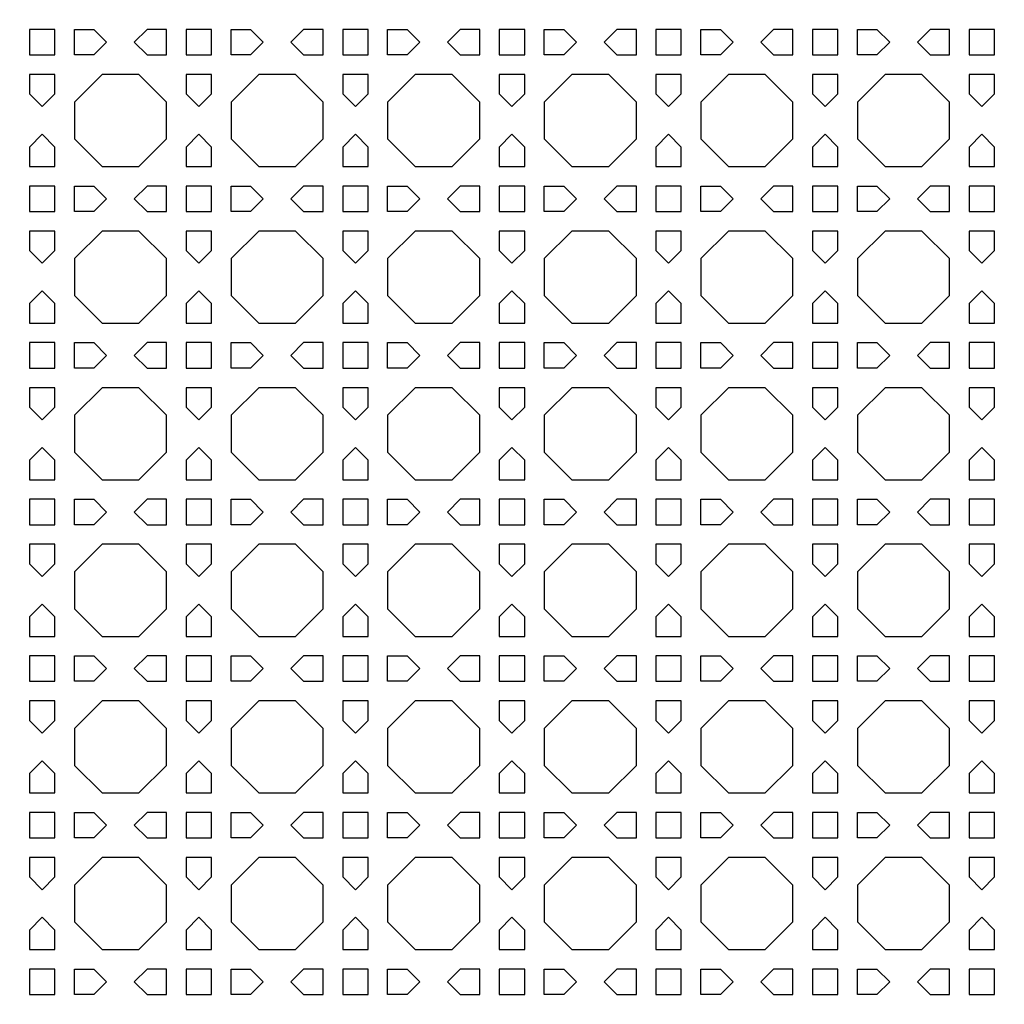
# Model space of a CAD drawing. Header units: millimetres. Extents: x 1204 to 5247, y 17 to 1217.
# Tile 41 of 53: x 4800 to 4951, y 313 to 464. Entities that reach past the tile are written whole.
import ezdxf

# ---------------------------------------------------------------- set-up
doc = ezdxf.new("R2010")
doc.units = ezdxf.units.MM
doc.header["$LTSCALE"] = 50
doc.layers.add('PATTERN', color=252, linetype='Continuous', true_color=0x696969)
doc.layers.add('PERIMETRO', color=7, linetype='Continuous', true_color=0x000000)

msp = doc.modelspace()

# ---------------------------------------------------------------- linework, layer by layer
at = {"layer": 'PATTERN'}
for points in [[(4801.08, 462.72), (4801.08, 458.81), (4804.99, 458.81), (4804.99, 462.72)], [(4807.99, 462.72), (4810.98, 462.72), (4812.93, 460.77), (4810.98, 458.81), (4807.99, 458.81)], [(4819.13, 458.81), (4822.12, 458.81), (4822.12, 462.72), (4819.13, 462.72), (4817.18, 460.77)], [(4829.03, 458.81), (4829.03, 462.72), (4825.12, 462.72), (4825.12, 458.81)], [(4832.03, 462.72), (4835.02, 462.72), (4836.98, 460.77), (4835.02, 458.81), (4832.03, 458.81)], [(4843.17, 458.81), (4846.17, 458.81), (4846.17, 462.72), (4843.17, 462.72), (4841.22, 460.77)], [(4853.07, 458.81), (4853.07, 462.72), (4849.17, 462.72), (4849.17, 458.81)], [(4856.07, 462.72), (4859.06, 462.72), (4861.02, 460.77), (4859.06, 458.81), (4856.07, 458.81)], [(4867.21, 458.81), (4870.21, 458.81), (4870.21, 462.72), (4867.21, 462.72), (4865.26, 460.77)], [(4877.11, 458.81), (4877.11, 462.72), (4873.21, 462.72), (4873.21, 458.81)], [(4880.11, 462.72), (4883.11, 462.72), (4885.06, 460.77), (4883.11, 458.81), (4880.11, 458.81)], [(4891.26, 458.81), (4894.25, 458.81), (4894.25, 462.72), (4891.26, 462.72), (4889.3, 460.77)], [(4901.15, 458.81), (4901.15, 462.72), (4897.25, 462.72), (4897.25, 458.81)], [(4904.15, 462.72), (4907.15, 462.72), (4909.1, 460.77), (4907.15, 458.81), (4904.15, 458.81)], [(4915.3, 458.81), (4918.29, 458.81), (4918.29, 462.72), (4915.3, 462.72), (4913.34, 460.77)], [(4925.2, 458.81), (4925.2, 462.72), (4921.29, 462.72), (4921.29, 458.81)], [(4928.2, 462.72), (4931.19, 462.72), (4933.14, 460.77), (4931.19, 458.81), (4928.2, 458.81)], [(4939.34, 458.81), (4942.33, 458.81), (4942.33, 462.72), (4939.34, 462.72), (4937.39, 460.77)], [(4949.24, 458.81), (4949.24, 462.72), (4945.33, 462.72), (4945.33, 458.81)], [(4804.99, 452.82), (4804.99, 455.81), (4801.08, 455.81), (4801.08, 452.82), (4803.04, 450.87)], [(4817.89, 441.68), (4822.12, 445.92), (4822.12, 451.58), (4817.89, 455.81), (4812.22, 455.81), (4807.99, 451.58), (4807.99, 445.92), (4812.22, 441.68)], [(4829.03, 452.82), (4829.03, 455.81), (4825.12, 455.81), (4825.12, 452.82), (4827.08, 450.87)], [(4841.93, 441.68), (4846.17, 445.92), (4846.17, 451.58), (4841.93, 455.81), (4836.27, 455.81), (4832.03, 451.58), (4832.03, 445.92), (4836.27, 441.68)], [(4853.07, 452.82), (4853.07, 455.81), (4849.17, 455.81), (4849.17, 452.82), (4851.12, 450.87)], [(4865.97, 441.68), (4870.21, 445.92), (4870.21, 451.58), (4865.97, 455.81), (4860.31, 455.81), (4856.07, 451.58), (4856.07, 445.92), (4860.31, 441.68)], [(4877.11, 452.82), (4877.11, 455.81), (4873.21, 455.81), (4873.21, 452.82), (4875.16, 450.87)], [(4890.01, 441.68), (4894.25, 445.92), (4894.25, 451.58), (4890.01, 455.81), (4884.35, 455.81), (4880.11, 451.58), (4880.11, 445.92), (4884.35, 441.68)], [(4901.15, 452.82), (4901.15, 455.81), (4897.25, 455.81), (4897.25, 452.82), (4899.2, 450.87)], [(4914.05, 441.68), (4918.29, 445.92), (4918.29, 451.58), (4914.05, 455.81), (4908.39, 455.81), (4904.15, 451.58), (4904.15, 445.92), (4908.39, 441.68)], [(4925.2, 452.82), (4925.2, 455.81), (4921.29, 455.81), (4921.29, 452.82), (4923.24, 450.87)], [(4938.1, 441.68), (4942.33, 445.92), (4942.33, 451.58), (4938.1, 455.81), (4932.43, 455.81), (4928.2, 451.58), (4928.2, 445.92), (4932.43, 441.68)], [(4949.24, 452.82), (4949.24, 455.81), (4945.33, 455.81), (4945.33, 452.82), (4947.28, 450.87)], [(4801.08, 444.67), (4801.08, 441.68), (4804.99, 441.68), (4804.99, 444.67), (4803.04, 446.63)], [(4825.12, 444.67), (4825.12, 441.68), (4829.03, 441.68), (4829.03, 444.67), (4827.08, 446.63)], [(4849.17, 444.67), (4849.17, 441.68), (4853.07, 441.68), (4853.07, 444.67), (4851.12, 446.63)], [(4873.21, 444.67), (4873.21, 441.68), (4877.11, 441.68), (4877.11, 444.67), (4875.16, 446.63)], [(4897.25, 444.67), (4897.25, 441.68), (4901.15, 441.68), (4901.15, 444.67), (4899.2, 446.63)], [(4921.29, 444.67), (4921.29, 441.68), (4925.2, 441.68), (4925.2, 444.67), (4923.24, 446.63)], [(4945.33, 444.67), (4945.33, 441.68), (4949.24, 441.68), (4949.24, 444.67), (4947.28, 446.63)], [(4801.08, 438.68), (4801.08, 434.77), (4804.99, 434.77), (4804.99, 438.68)], [(4807.99, 438.68), (4810.98, 438.68), (4812.93, 436.73), (4810.98, 434.77), (4807.99, 434.77)], [(4819.13, 434.77), (4822.12, 434.77), (4822.12, 438.68), (4819.13, 438.68), (4817.18, 436.73)], [(4829.03, 434.77), (4829.03, 438.68), (4825.12, 438.68), (4825.12, 434.77)], [(4832.03, 438.68), (4835.02, 438.68), (4836.98, 436.73), (4835.02, 434.77), (4832.03, 434.77)], [(4843.17, 434.77), (4846.17, 434.77), (4846.17, 438.68), (4843.17, 438.68), (4841.22, 436.73)], [(4853.07, 434.77), (4853.07, 438.68), (4849.17, 438.68), (4849.17, 434.77)], [(4856.07, 438.68), (4859.06, 438.68), (4861.02, 436.73), (4859.06, 434.77), (4856.07, 434.77)], [(4867.21, 434.77), (4870.21, 434.77), (4870.21, 438.68), (4867.21, 438.68), (4865.26, 436.73)], [(4877.11, 434.77), (4877.11, 438.68), (4873.21, 438.68), (4873.21, 434.77)], [(4880.11, 438.68), (4883.11, 438.68), (4885.06, 436.73), (4883.11, 434.77), (4880.11, 434.77)], [(4891.26, 434.77), (4894.25, 434.77), (4894.25, 438.68), (4891.26, 438.68), (4889.3, 436.73)], [(4901.15, 434.77), (4901.15, 438.68), (4897.25, 438.68), (4897.25, 434.77)], [(4904.15, 438.68), (4907.15, 438.68), (4909.1, 436.73), (4907.15, 434.77), (4904.15, 434.77)], [(4915.3, 434.77), (4918.29, 434.77), (4918.29, 438.68), (4915.3, 438.68), (4913.34, 436.73)], [(4925.2, 434.77), (4925.2, 438.68), (4921.29, 438.68), (4921.29, 434.77)], [(4928.2, 438.68), (4931.19, 438.68), (4933.14, 436.73), (4931.19, 434.77), (4928.2, 434.77)], [(4939.34, 434.77), (4942.33, 434.77), (4942.33, 438.68), (4939.34, 438.68), (4937.39, 436.73)], [(4949.24, 434.77), (4949.24, 438.68), (4945.33, 438.68), (4945.33, 434.77)], [(4804.99, 428.78), (4804.99, 431.77), (4801.08, 431.77), (4801.08, 428.78), (4803.04, 426.83)], [(4817.89, 417.64), (4822.12, 421.87), (4822.12, 427.54), (4817.89, 431.77), (4812.22, 431.77), (4807.99, 427.54), (4807.99, 421.87), (4812.22, 417.64)], [(4829.03, 428.78), (4829.03, 431.77), (4825.12, 431.77), (4825.12, 428.78), (4827.08, 426.83)], [(4841.93, 417.64), (4846.17, 421.87), (4846.17, 427.54), (4841.93, 431.77), (4836.27, 431.77), (4832.03, 427.54), (4832.03, 421.87), (4836.27, 417.64)], [(4853.07, 428.78), (4853.07, 431.77), (4849.17, 431.77), (4849.17, 428.78), (4851.12, 426.83)], [(4865.97, 417.64), (4870.21, 421.87), (4870.21, 427.54), (4865.97, 431.77), (4860.31, 431.77), (4856.07, 427.54), (4856.07, 421.87), (4860.31, 417.64)], [(4877.11, 428.78), (4877.11, 431.77), (4873.21, 431.77), (4873.21, 428.78), (4875.16, 426.83)], [(4890.01, 417.64), (4894.25, 421.87), (4894.25, 427.54), (4890.01, 431.77), (4884.35, 431.77), (4880.11, 427.54), (4880.11, 421.87), (4884.35, 417.64)], [(4901.15, 428.78), (4901.15, 431.77), (4897.25, 431.77), (4897.25, 428.78), (4899.2, 426.83)], [(4914.05, 417.64), (4918.29, 421.87), (4918.29, 427.54), (4914.05, 431.77), (4908.39, 431.77), (4904.15, 427.54), (4904.15, 421.87), (4908.39, 417.64)], [(4925.2, 428.78), (4925.2, 431.77), (4921.29, 431.77), (4921.29, 428.78), (4923.24, 426.83)], [(4938.1, 417.64), (4942.33, 421.87), (4942.33, 427.54), (4938.1, 431.77), (4932.43, 431.77), (4928.2, 427.54), (4928.2, 421.87), (4932.43, 417.64)], [(4949.24, 428.78), (4949.24, 431.77), (4945.33, 431.77), (4945.33, 428.78), (4947.28, 426.83)], [(4801.08, 420.63), (4801.08, 417.64), (4804.99, 417.64), (4804.99, 420.63), (4803.04, 422.58)], [(4825.12, 420.63), (4825.12, 417.64), (4829.03, 417.64), (4829.03, 420.63), (4827.08, 422.58)], [(4849.17, 420.63), (4849.17, 417.64), (4853.07, 417.64), (4853.07, 420.63), (4851.12, 422.58)], [(4873.21, 420.63), (4873.21, 417.64), (4877.11, 417.64), (4877.11, 420.63), (4875.16, 422.58)], [(4897.25, 420.63), (4897.25, 417.64), (4901.15, 417.64), (4901.15, 420.63), (4899.2, 422.58)], [(4921.29, 420.63), (4921.29, 417.64), (4925.2, 417.64), (4925.2, 420.63), (4923.24, 422.58)], [(4945.33, 420.63), (4945.33, 417.64), (4949.24, 417.64), (4949.24, 420.63), (4947.28, 422.58)], [(4801.08, 414.64), (4801.08, 410.73), (4804.99, 410.73), (4804.99, 414.64)], [(4807.99, 414.64), (4810.98, 414.64), (4812.93, 412.68), (4810.98, 410.73), (4807.99, 410.73)], [(4819.13, 410.73), (4822.12, 410.73), (4822.12, 414.64), (4819.13, 414.64), (4817.18, 412.68)], [(4829.03, 410.73), (4829.03, 414.64), (4825.12, 414.64), (4825.12, 410.73)], [(4832.03, 414.64), (4835.02, 414.64), (4836.98, 412.68), (4835.02, 410.73), (4832.03, 410.73)], [(4843.17, 410.73), (4846.17, 410.73), (4846.17, 414.64), (4843.17, 414.64), (4841.22, 412.68)], [(4853.07, 410.73), (4853.07, 414.64), (4849.17, 414.64), (4849.17, 410.73)], [(4856.07, 414.64), (4859.06, 414.64), (4861.02, 412.68), (4859.06, 410.73), (4856.07, 410.73)], [(4867.21, 410.73), (4870.21, 410.73), (4870.21, 414.64), (4867.21, 414.64), (4865.26, 412.68)], [(4877.11, 410.73), (4877.11, 414.64), (4873.21, 414.64), (4873.21, 410.73)], [(4880.11, 414.64), (4883.11, 414.64), (4885.06, 412.68), (4883.11, 410.73), (4880.11, 410.73)], [(4891.26, 410.73), (4894.25, 410.73), (4894.25, 414.64), (4891.26, 414.64), (4889.3, 412.68)], [(4901.15, 410.73), (4901.15, 414.64), (4897.25, 414.64), (4897.25, 410.73)], [(4904.15, 414.64), (4907.15, 414.64), (4909.1, 412.68), (4907.15, 410.73), (4904.15, 410.73)], [(4915.3, 410.73), (4918.29, 410.73), (4918.29, 414.64), (4915.3, 414.64), (4913.34, 412.68)], [(4925.2, 410.73), (4925.2, 414.64), (4921.29, 414.64), (4921.29, 410.73)], [(4928.2, 414.64), (4931.19, 414.64), (4933.14, 412.68), (4931.19, 410.73), (4928.2, 410.73)], [(4939.34, 410.73), (4942.33, 410.73), (4942.33, 414.64), (4939.34, 414.64), (4937.39, 412.68)], [(4949.24, 410.73), (4949.24, 414.64), (4945.33, 414.64), (4945.33, 410.73)], [(4804.99, 404.74), (4804.99, 407.73), (4801.08, 407.73), (4801.08, 404.74), (4803.04, 402.79)], [(4817.89, 393.6), (4822.12, 397.83), (4822.12, 403.5), (4817.89, 407.73), (4812.22, 407.73), (4807.99, 403.5), (4807.99, 397.83), (4812.22, 393.6)], [(4829.03, 404.74), (4829.03, 407.73), (4825.12, 407.73), (4825.12, 404.74), (4827.08, 402.79)], [(4841.93, 393.6), (4846.17, 397.83), (4846.17, 403.5), (4841.93, 407.73), (4836.27, 407.73), (4832.03, 403.5), (4832.03, 397.83), (4836.27, 393.6)], [(4853.07, 404.74), (4853.07, 407.73), (4849.17, 407.73), (4849.17, 404.74), (4851.12, 402.79)], [(4865.97, 393.6), (4870.21, 397.83), (4870.21, 403.5), (4865.97, 407.73), (4860.31, 407.73), (4856.07, 403.5), (4856.07, 397.83), (4860.31, 393.6)], [(4877.11, 404.74), (4877.11, 407.73), (4873.21, 407.73), (4873.21, 404.74), (4875.16, 402.79)], [(4890.01, 393.6), (4894.25, 397.83), (4894.25, 403.5), (4890.01, 407.73), (4884.35, 407.73), (4880.11, 403.5), (4880.11, 397.83), (4884.35, 393.6)], [(4901.15, 404.74), (4901.15, 407.73), (4897.25, 407.73), (4897.25, 404.74), (4899.2, 402.79)], [(4914.05, 393.6), (4918.29, 397.83), (4918.29, 403.5), (4914.05, 407.73), (4908.39, 407.73), (4904.15, 403.5), (4904.15, 397.83), (4908.39, 393.6)], [(4925.2, 404.74), (4925.2, 407.73), (4921.29, 407.73), (4921.29, 404.74), (4923.24, 402.79)], [(4938.1, 393.6), (4942.33, 397.83), (4942.33, 403.5), (4938.1, 407.73), (4932.43, 407.73), (4928.2, 403.5), (4928.2, 397.83), (4932.43, 393.6)], [(4949.24, 404.74), (4949.24, 407.73), (4945.33, 407.73), (4945.33, 404.74), (4947.28, 402.79)], [(4801.08, 396.59), (4801.08, 393.6), (4804.99, 393.6), (4804.99, 396.59), (4803.04, 398.54)], [(4825.12, 396.59), (4825.12, 393.6), (4829.03, 393.6), (4829.03, 396.59), (4827.08, 398.54)], [(4849.17, 396.59), (4849.17, 393.6), (4853.07, 393.6), (4853.07, 396.59), (4851.12, 398.54)], [(4873.21, 396.59), (4873.21, 393.6), (4877.11, 393.6), (4877.11, 396.59), (4875.16, 398.54)], [(4897.25, 396.59), (4897.25, 393.6), (4901.15, 393.6), (4901.15, 396.59), (4899.2, 398.54)], [(4921.29, 396.59), (4921.29, 393.6), (4925.2, 393.6), (4925.2, 396.59), (4923.24, 398.54)], [(4945.33, 396.59), (4945.33, 393.6), (4949.24, 393.6), (4949.24, 396.59), (4947.28, 398.54)], [(4801.08, 390.6), (4801.08, 386.69), (4804.99, 386.69), (4804.99, 390.6)], [(4807.99, 390.6), (4810.98, 390.6), (4812.93, 388.64), (4810.98, 386.69), (4807.99, 386.69)], [(4819.13, 386.69), (4822.12, 386.69), (4822.12, 390.6), (4819.13, 390.6), (4817.18, 388.64)], [(4829.03, 386.69), (4829.03, 390.6), (4825.12, 390.6), (4825.12, 386.69)], [(4832.03, 390.6), (4835.02, 390.6), (4836.98, 388.64), (4835.02, 386.69), (4832.03, 386.69)], [(4843.17, 386.69), (4846.17, 386.69), (4846.17, 390.6), (4843.17, 390.6), (4841.22, 388.64)], [(4853.07, 386.69), (4853.07, 390.6), (4849.17, 390.6), (4849.17, 386.69)], [(4856.07, 390.6), (4859.06, 390.6), (4861.02, 388.64), (4859.06, 386.69), (4856.07, 386.69)], [(4867.21, 386.69), (4870.21, 386.69), (4870.21, 390.6), (4867.21, 390.6), (4865.26, 388.64)], [(4877.11, 386.69), (4877.11, 390.6), (4873.21, 390.6), (4873.21, 386.69)], [(4880.11, 390.6), (4883.11, 390.6), (4885.06, 388.64), (4883.11, 386.69), (4880.11, 386.69)], [(4891.26, 386.69), (4894.25, 386.69), (4894.25, 390.6), (4891.26, 390.6), (4889.3, 388.64)], [(4901.15, 386.69), (4901.15, 390.6), (4897.25, 390.6), (4897.25, 386.69)], [(4904.15, 390.6), (4907.15, 390.6), (4909.1, 388.64), (4907.15, 386.69), (4904.15, 386.69)], [(4915.3, 386.69), (4918.29, 386.69), (4918.29, 390.6), (4915.3, 390.6), (4913.34, 388.64)], [(4925.2, 386.69), (4925.2, 390.6), (4921.29, 390.6), (4921.29, 386.69)], [(4928.2, 390.6), (4931.19, 390.6), (4933.14, 388.64), (4931.19, 386.69), (4928.2, 386.69)], [(4939.34, 386.69), (4942.33, 386.69), (4942.33, 390.6), (4939.34, 390.6), (4937.39, 388.64)], [(4949.24, 386.69), (4949.24, 390.6), (4945.33, 390.6), (4945.33, 386.69)], [(4804.99, 380.7), (4804.99, 383.69), (4801.08, 383.69), (4801.08, 380.7), (4803.04, 378.74)], [(4817.89, 369.55), (4822.12, 373.79), (4822.12, 379.45), (4817.89, 383.69), (4812.22, 383.69), (4807.99, 379.45), (4807.99, 373.79), (4812.22, 369.55)], [(4829.03, 380.7), (4829.03, 383.69), (4825.12, 383.69), (4825.12, 380.7), (4827.08, 378.74)], [(4841.93, 369.55), (4846.17, 373.79), (4846.17, 379.45), (4841.93, 383.69), (4836.27, 383.69), (4832.03, 379.45), (4832.03, 373.79), (4836.27, 369.55)], [(4853.07, 380.7), (4853.07, 383.69), (4849.17, 383.69), (4849.17, 380.7), (4851.12, 378.74)], [(4865.97, 369.55), (4870.21, 373.79), (4870.21, 379.45), (4865.97, 383.69), (4860.31, 383.69), (4856.07, 379.45), (4856.07, 373.79), (4860.31, 369.55)], [(4877.11, 380.7), (4877.11, 383.69), (4873.21, 383.69), (4873.21, 380.7), (4875.16, 378.74)], [(4890.01, 369.55), (4894.25, 373.79), (4894.25, 379.45), (4890.01, 383.69), (4884.35, 383.69), (4880.11, 379.45), (4880.11, 373.79), (4884.35, 369.55)], [(4901.15, 380.7), (4901.15, 383.69), (4897.25, 383.69), (4897.25, 380.7), (4899.2, 378.74)], [(4914.05, 369.55), (4918.29, 373.79), (4918.29, 379.45), (4914.05, 383.69), (4908.39, 383.69), (4904.15, 379.45), (4904.15, 373.79), (4908.39, 369.55)], [(4925.2, 380.7), (4925.2, 383.69), (4921.29, 383.69), (4921.29, 380.7), (4923.24, 378.74)], [(4938.1, 369.55), (4942.33, 373.79), (4942.33, 379.45), (4938.1, 383.69), (4932.43, 383.69), (4928.2, 379.45), (4928.2, 373.79), (4932.43, 369.55)], [(4949.24, 380.7), (4949.24, 383.69), (4945.33, 383.69), (4945.33, 380.7), (4947.28, 378.74)], [(4801.08, 372.55), (4801.08, 369.55), (4804.99, 369.55), (4804.99, 372.55), (4803.04, 374.5)], [(4825.12, 372.55), (4825.12, 369.55), (4829.03, 369.55), (4829.03, 372.55), (4827.08, 374.5)], [(4849.17, 372.55), (4849.17, 369.55), (4853.07, 369.55), (4853.07, 372.55), (4851.12, 374.5)], [(4873.21, 372.55), (4873.21, 369.55), (4877.11, 369.55), (4877.11, 372.55), (4875.16, 374.5)], [(4897.25, 372.55), (4897.25, 369.55), (4901.15, 369.55), (4901.15, 372.55), (4899.2, 374.5)], [(4921.29, 372.55), (4921.29, 369.55), (4925.2, 369.55), (4925.2, 372.55), (4923.24, 374.5)], [(4945.33, 372.55), (4945.33, 369.55), (4949.24, 369.55), (4949.24, 372.55), (4947.28, 374.5)], [(4801.08, 366.55), (4801.08, 362.65), (4804.99, 362.65), (4804.99, 366.55)], [(4807.99, 366.55), (4810.98, 366.55), (4812.93, 364.6), (4810.98, 362.65), (4807.99, 362.65)], [(4819.13, 362.65), (4822.12, 362.65), (4822.12, 366.55), (4819.13, 366.55), (4817.18, 364.6)], [(4829.03, 362.65), (4829.03, 366.55), (4825.12, 366.55), (4825.12, 362.65)], [(4832.03, 366.55), (4835.02, 366.55), (4836.98, 364.6), (4835.02, 362.65), (4832.03, 362.65)], [(4843.17, 362.65), (4846.17, 362.65), (4846.17, 366.55), (4843.17, 366.55), (4841.22, 364.6)], [(4853.07, 362.65), (4853.07, 366.55), (4849.17, 366.55), (4849.17, 362.65)], [(4856.07, 366.55), (4859.06, 366.55), (4861.02, 364.6), (4859.06, 362.65), (4856.07, 362.65)], [(4867.21, 362.65), (4870.21, 362.65), (4870.21, 366.55), (4867.21, 366.55), (4865.26, 364.6)], [(4877.11, 362.65), (4877.11, 366.55), (4873.21, 366.55), (4873.21, 362.65)], [(4880.11, 366.55), (4883.11, 366.55), (4885.06, 364.6), (4883.11, 362.65), (4880.11, 362.65)], [(4891.26, 362.65), (4894.25, 362.65), (4894.25, 366.55), (4891.26, 366.55), (4889.3, 364.6)], [(4901.15, 362.65), (4901.15, 366.55), (4897.25, 366.55), (4897.25, 362.65)], [(4904.15, 366.55), (4907.15, 366.55), (4909.1, 364.6), (4907.15, 362.65), (4904.15, 362.65)], [(4915.3, 362.65), (4918.29, 362.65), (4918.29, 366.55), (4915.3, 366.55), (4913.34, 364.6)], [(4921.29, 362.65), (4925.2, 362.65), (4925.2, 366.55), (4921.29, 366.55)], [(4928.2, 366.55), (4931.19, 366.55), (4933.14, 364.6), (4931.19, 362.65), (4928.2, 362.65)], [(4939.34, 362.65), (4942.33, 362.65), (4942.33, 366.55), (4939.34, 366.55), (4937.39, 364.6)], [(4945.33, 366.55), (4945.33, 362.65), (4949.24, 362.65), (4949.24, 366.55)], [(4804.99, 356.65), (4804.99, 359.65), (4801.08, 359.65), (4801.08, 356.65), (4803.04, 354.7)], [(4817.89, 345.51), (4822.12, 349.75), (4822.12, 355.41), (4817.89, 359.65), (4812.22, 359.65), (4807.99, 355.41), (4807.99, 349.75), (4812.22, 345.51)], [(4829.03, 356.65), (4829.03, 359.65), (4825.12, 359.65), (4825.12, 356.65), (4827.08, 354.7)], [(4841.93, 345.51), (4846.17, 349.75), (4846.17, 355.41), (4841.93, 359.65), (4836.27, 359.65), (4832.03, 355.41), (4832.03, 349.75), (4836.27, 345.51)], [(4853.07, 356.65), (4853.07, 359.65), (4849.17, 359.65), (4849.17, 356.65), (4851.12, 354.7)], [(4865.97, 345.51), (4870.21, 349.75), (4870.21, 355.41), (4865.97, 359.65), (4860.31, 359.65), (4856.07, 355.41), (4856.07, 349.75), (4860.31, 345.51)], [(4877.11, 356.65), (4877.11, 359.65), (4873.21, 359.65), (4873.21, 356.65), (4875.16, 354.7)], [(4890.01, 345.51), (4894.25, 349.75), (4894.25, 355.41), (4890.01, 359.65), (4884.35, 359.65), (4880.11, 355.41), (4880.11, 349.75), (4884.35, 345.51)], [(4901.15, 356.65), (4901.15, 359.65), (4897.25, 359.65), (4897.25, 356.65), (4899.2, 354.7)], [(4914.05, 345.51), (4918.29, 349.75), (4918.29, 355.41), (4914.05, 359.65), (4908.39, 359.65), (4904.15, 355.41), (4904.15, 349.75), (4908.39, 345.51)], [(4925.2, 356.65), (4925.2, 359.65), (4921.29, 359.65), (4921.29, 356.65), (4923.24, 354.7)], [(4938.1, 345.51), (4942.33, 349.75), (4942.33, 355.41), (4938.1, 359.65), (4932.43, 359.65), (4928.2, 355.41), (4928.2, 349.75), (4932.43, 345.51)], [(4949.24, 356.65), (4949.24, 359.65), (4945.33, 359.65), (4945.33, 356.65), (4947.28, 354.7)], [(4801.08, 348.51), (4801.08, 345.51), (4804.99, 345.51), (4804.99, 348.51), (4803.04, 350.46)], [(4825.12, 348.51), (4825.12, 345.51), (4829.03, 345.51), (4829.03, 348.51), (4827.08, 350.46)], [(4849.17, 348.51), (4849.17, 345.51), (4853.07, 345.51), (4853.07, 348.51), (4851.12, 350.46)], [(4873.21, 348.51), (4873.21, 345.51), (4877.11, 345.51), (4877.11, 348.51), (4875.16, 350.46)], [(4897.25, 348.51), (4897.25, 345.51), (4901.15, 345.51), (4901.15, 348.51), (4899.2, 350.46)], [(4921.29, 348.51), (4921.29, 345.51), (4925.2, 345.51), (4925.2, 348.51), (4923.24, 350.46)], [(4945.33, 348.51), (4945.33, 345.51), (4949.24, 345.51), (4949.24, 348.51), (4947.28, 350.46)], [(4801.08, 342.51), (4801.08, 338.61), (4804.99, 338.61), (4804.99, 342.51)], [(4807.99, 342.51), (4810.98, 342.51), (4812.93, 340.56), (4810.98, 338.61), (4807.99, 338.61)], [(4819.13, 338.61), (4822.12, 338.61), (4822.12, 342.51), (4819.13, 342.51), (4817.18, 340.56)], [(4829.03, 338.61), (4829.03, 342.51), (4825.12, 342.51), (4825.12, 338.61)], [(4832.03, 342.51), (4835.02, 342.51), (4836.98, 340.56), (4835.02, 338.61), (4832.03, 338.61)], [(4843.17, 338.61), (4846.17, 338.61), (4846.17, 342.51), (4843.17, 342.51), (4841.22, 340.56)], [(4853.07, 338.61), (4853.07, 342.51), (4849.17, 342.51), (4849.17, 338.61)], [(4856.07, 342.51), (4859.06, 342.51), (4861.02, 340.56), (4859.06, 338.61), (4856.07, 338.61)], [(4867.21, 338.61), (4870.21, 338.61), (4870.21, 342.51), (4867.21, 342.51), (4865.26, 340.56)], [(4877.11, 338.61), (4877.11, 342.51), (4873.21, 342.51), (4873.21, 338.61)], [(4880.11, 342.51), (4883.11, 342.51), (4885.06, 340.56), (4883.11, 338.61), (4880.11, 338.61)], [(4891.26, 338.61), (4894.25, 338.61), (4894.25, 342.51), (4891.26, 342.51), (4889.3, 340.56)], [(4901.15, 338.61), (4901.15, 342.51), (4897.25, 342.51), (4897.25, 338.61)], [(4904.15, 342.51), (4907.15, 342.51), (4909.1, 340.56), (4907.15, 338.61), (4904.15, 338.61)], [(4915.3, 338.61), (4918.29, 338.61), (4918.29, 342.51), (4915.3, 342.51), (4913.34, 340.56)], [(4921.29, 338.61), (4925.2, 338.61), (4925.2, 342.51), (4921.29, 342.51)], [(4928.2, 342.51), (4931.19, 342.51), (4933.14, 340.56), (4931.19, 338.61), (4928.2, 338.61)], [(4939.34, 338.61), (4942.33, 338.61), (4942.33, 342.51), (4939.34, 342.51), (4937.39, 340.56)], [(4945.33, 342.51), (4945.33, 338.61), (4949.24, 338.61), (4949.24, 342.51)], [(4804.99, 332.61), (4804.99, 335.61), (4801.08, 335.61), (4801.08, 332.61), (4803.04, 330.66)], [(4817.89, 321.47), (4822.12, 325.71), (4822.12, 331.37), (4817.89, 335.61), (4812.22, 335.61), (4807.99, 331.37), (4807.99, 325.71), (4812.22, 321.47)], [(4829.03, 332.61), (4829.03, 335.61), (4825.12, 335.61), (4825.12, 332.61), (4827.08, 330.66)], [(4841.93, 321.47), (4846.17, 325.71), (4846.17, 331.37), (4841.93, 335.61), (4836.27, 335.61), (4832.03, 331.37), (4832.03, 325.71), (4836.27, 321.47)], [(4853.07, 332.61), (4853.07, 335.61), (4849.17, 335.61), (4849.17, 332.61), (4851.12, 330.66)], [(4865.97, 321.47), (4870.21, 325.71), (4870.21, 331.37), (4865.97, 335.61), (4860.31, 335.61), (4856.07, 331.37), (4856.07, 325.71), (4860.31, 321.47)], [(4877.11, 332.61), (4877.11, 335.61), (4873.21, 335.61), (4873.21, 332.61), (4875.16, 330.66)], [(4890.01, 321.47), (4894.25, 325.71), (4894.25, 331.37), (4890.01, 335.61), (4884.35, 335.61), (4880.11, 331.37), (4880.11, 325.71), (4884.35, 321.47)], [(4901.15, 332.61), (4901.15, 335.61), (4897.25, 335.61), (4897.25, 332.61), (4899.2, 330.66)], [(4914.05, 321.47), (4918.29, 325.71), (4918.29, 331.37), (4914.05, 335.61), (4908.39, 335.61), (4904.15, 331.37), (4904.15, 325.71), (4908.39, 321.47)], [(4925.2, 332.61), (4925.2, 335.61), (4921.29, 335.61), (4921.29, 332.61), (4923.24, 330.66)], [(4938.1, 321.47), (4942.33, 325.71), (4942.33, 331.37), (4938.1, 335.61), (4932.43, 335.61), (4928.2, 331.37), (4928.2, 325.71), (4932.43, 321.47)], [(4949.24, 332.61), (4949.24, 335.61), (4945.33, 335.61), (4945.33, 332.61), (4947.28, 330.66)], [(4801.08, 324.46), (4801.08, 321.47), (4804.99, 321.47), (4804.99, 324.46), (4803.04, 326.42)], [(4825.12, 324.46), (4825.12, 321.47), (4829.03, 321.47), (4829.03, 324.46), (4827.08, 326.42)], [(4849.17, 324.46), (4849.17, 321.47), (4853.07, 321.47), (4853.07, 324.46), (4851.12, 326.42)], [(4873.21, 324.46), (4873.21, 321.47), (4877.11, 321.47), (4877.11, 324.46), (4875.16, 326.42)], [(4897.25, 324.46), (4897.25, 321.47), (4901.15, 321.47), (4901.15, 324.46), (4899.2, 326.42)], [(4921.29, 324.46), (4921.29, 321.47), (4925.2, 321.47), (4925.2, 324.46), (4923.24, 326.42)], [(4945.33, 324.46), (4945.33, 321.47), (4949.24, 321.47), (4949.24, 324.46), (4947.28, 326.42)], [(4801.08, 318.47), (4801.08, 314.57), (4804.99, 314.57), (4804.99, 318.47)], [(4807.99, 318.47), (4810.98, 318.47), (4812.93, 316.52), (4810.98, 314.57), (4807.99, 314.57)], [(4819.13, 314.57), (4822.12, 314.57), (4822.12, 318.47), (4819.13, 318.47), (4817.18, 316.52)], [(4829.03, 314.57), (4829.03, 318.47), (4825.12, 318.47), (4825.12, 314.57)], [(4832.03, 318.47), (4835.02, 318.47), (4836.98, 316.52), (4835.02, 314.57), (4832.03, 314.57)], [(4843.17, 314.57), (4846.17, 314.57), (4846.17, 318.47), (4843.17, 318.47), (4841.22, 316.52)], [(4853.07, 314.57), (4853.07, 318.47), (4849.17, 318.47), (4849.17, 314.57)], [(4856.07, 318.47), (4859.06, 318.47), (4861.02, 316.52), (4859.06, 314.57), (4856.07, 314.57)], [(4867.21, 314.57), (4870.21, 314.57), (4870.21, 318.47), (4867.21, 318.47), (4865.26, 316.52)], [(4877.11, 314.57), (4877.11, 318.47), (4873.21, 318.47), (4873.21, 314.57)], [(4880.11, 318.47), (4883.11, 318.47), (4885.06, 316.52), (4883.11, 314.57), (4880.11, 314.57)], [(4891.26, 314.57), (4894.25, 314.57), (4894.25, 318.47), (4891.26, 318.47), (4889.3, 316.52)], [(4901.15, 314.57), (4901.15, 318.47), (4897.25, 318.47), (4897.25, 314.57)], [(4904.15, 318.47), (4907.15, 318.47), (4909.1, 316.52), (4907.15, 314.57), (4904.15, 314.57)], [(4915.3, 314.57), (4918.29, 314.57), (4918.29, 318.47), (4915.3, 318.47), (4913.34, 316.52)], [(4921.29, 314.57), (4925.2, 314.57), (4925.2, 318.47), (4921.29, 318.47)], [(4928.2, 318.47), (4931.19, 318.47), (4933.14, 316.52), (4931.19, 314.57), (4928.2, 314.57)], [(4939.34, 314.57), (4942.33, 314.57), (4942.33, 318.47), (4939.34, 318.47), (4937.39, 316.52)], [(4945.33, 314.57), (4949.24, 314.57), (4949.24, 318.47), (4945.33, 318.47)]]:
    msp.add_lwpolyline(points, close=True, dxfattribs=at)
at = {"layer": 'PERIMETRO'}
msp.add_circle((4646.76, 617.04), 600, dxfattribs=at)

doc.saveas('drawing.dxf')
